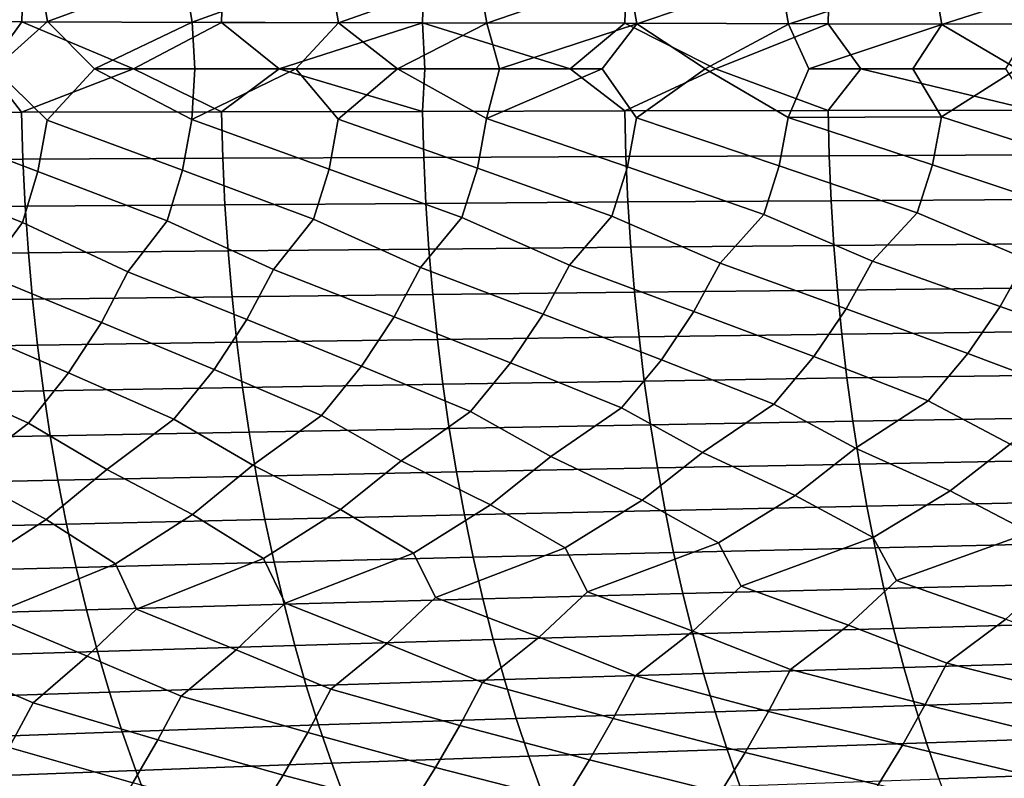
# Model space of a CAD drawing. Header units: metres. Extents: x -240 to 45, y -77 to 27.
# Tile 210 of 256: x -152.03 to -142.03, y -7.21 to 0.5. Entities that reach past the tile are written whole.
import ezdxf

# ---------------------------------------------------------------- set-up
doc = ezdxf.new("R2010")
doc.units = ezdxf.units.M
doc.layers.add('solid_102011X2', color=7, linetype='CONTINUOUS')

msp = doc.modelspace()

# ---------------------------------------------------------------- linework, layer by layer
at = {"layer": 'solid_102011X2'}
for points in [[(-151.988831, 1.521424, 332.574921), (-151.837021, 1.000906, 332.641266), (-153.1996, 0.485324, 331.404968), (-153.288086, 1.012038, 331.365234)], [(-150.518799, 1.504699, 333.831268), (-150.367111, 0.989911, 333.89505), (-151.748581, 0.479988, 332.679504), (-151.837021, 1.000906, 332.641266)], [(-149.030289, 1.488196, 335.06488), (-148.878784, 0.979063, 335.126099), (-150.278763, 0.474717, 333.931824), (-150.367111, 0.989911, 333.89505)], [(-147.523697, 1.471929, 336.275238), (-147.372406, 0.96837, 336.333923), (-148.790543, 0.469517, 335.161377), (-148.878784, 0.979063, 335.126099)], [(-145.999374, 1.455912, 337.461914), (-145.848358, 0.957843, 337.518005), (-147.284302, 0.464392, 336.367706), (-147.372406, 0.96837, 336.333923)], [(-144.457733, 1.440159, 338.624359), (-144.307022, 0.947489, 338.677887), (-145.760422, 0.459346, 337.550293), (-145.848358, 0.957843, 337.518005)], [(-142.899139, 1.424683, 339.762115), (-142.748779, 0.937319, 339.813049), (-144.219269, 0.454384, 338.708679), (-144.307022, 0.947489, 338.677887)], [(-141.323959, 1.409499, 340.874695), (-141.173981, 0.927342, 340.923065), (-142.661224, 0.44951, 339.842346), (-142.748779, 0.937319, 339.813049)], [(-151.837021, 1.000906, 332.641266), (-151.748581, 0.479988, 332.679504), (-152.286423, 0, 332.200043), (-153.1996, 0.485324, 331.404968)], [(-151.996109, 0.955178, 362.812439), (-154.014374, 0.965164, 361.757751), (-154.029068, 0.482713, 361.782043), (-152.010315, 0.477719, 362.8367)], [(-149.965897, 0.945409, 363.839172), (-151.996109, 0.955178, 362.812439), (-152.010315, 0.477719, 362.8367), (-149.979614, 0.472833, 363.863403)], [(-150.367111, 0.989911, 333.89505), (-150.278763, 0.474717, 333.931824), (-151.271667, 0, 333.078705), (-151.748581, 0.479988, 332.679504)], [(-148.878784, 0.979063, 335.126099), (-148.790543, 0.469517, 335.161377), (-150.278763, 0.474717, 333.931824)], [(-147.92395, 0.93586, 364.837616), (-149.965897, 0.945409, 363.839172), (-149.979614, 0.472833, 363.863403), (-147.93718, 0.468057, 364.861786)], [(-147.372406, 0.96837, 336.333923), (-147.284302, 0.464392, 336.367706), (-148.191833, 0, 335.634583), (-148.790543, 0.469517, 335.161377)], [(-145.870514, 0.926538, 365.807404), (-147.92395, 0.93586, 364.837616), (-147.93718, 0.468057, 364.861786), (-145.88327, 0.463395, 365.831573)], [(-145.848358, 0.957843, 337.518005), (-145.760422, 0.459346, 337.550293), (-147.154526, 0, 336.459229), (-147.284302, 0.464392, 336.367706)], [(-143.805832, 0.917446, 366.74823), (-145.870514, 0.926538, 365.807404), (-145.88327, 0.463395, 365.831573), (-143.8181, 0.458848, 366.772339)], [(-144.307022, 0.947489, 338.677887), (-144.219269, 0.454384, 338.708679), (-145.06514, 0, 338.0672), (-145.760422, 0.459346, 337.550293)], [(-142.748779, 0.937319, 339.813049), (-142.661224, 0.44951, 339.842346), (-144.013458, 0, 338.850403), (-144.219269, 0.454384, 338.708679)], [(-141.730133, 0.908589, 367.659668), (-143.805832, 0.917446, 366.74823), (-143.8181, 0.458848, 366.772339), (-141.741943, 0.454418, 367.683746)], [(-141.173981, 0.927342, 340.923065), (-141.08667, 0.444729, 340.950836), (-141.897415, 0, 340.374817), (-142.661224, 0.44951, 339.842346)], [(-152.010315, 0.477719, 362.8367), (-154.029068, 0.482713, 361.782043), (-153.834473, 0, 361.895874), (-152.354553, 0, 362.6698)], [(-152.010315, 0.477719, 362.8367), (-152.354553, 0, 362.6698), (-152.011032, -0.440474, 362.837891), (-150.874527, 0, 363.425568)], [(-151.748581, 0.479988, 332.679504), (-151.271667, 0, 333.078705), (-151.752502, -0.520586, 332.678131), (-152.286423, 0, 332.200043)], [(-149.979614, 0.472833, 363.863403), (-152.010315, 0.477719, 362.8367), (-150.874527, 0, 363.425568)], [(-150.278763, 0.474717, 333.931824), (-150.250656, 0, 333.944244), (-151.271667, 0, 333.078705)], [(-149.979614, 0.472833, 363.863403), (-150.874527, 0, 363.425568), (-149.980301, -0.435969, 363.864594), (-149.394989, 0, 364.162964)], [(-150.278763, 0.474717, 333.931824), (-148.790543, 0.469517, 335.161377), (-149.223907, 0, 334.796265), (-150.250656, 0, 333.944244)], [(-147.93718, 0.468057, 364.861786), (-149.979614, 0.472833, 363.863403), (-149.394989, 0, 364.162964)], [(-147.93718, 0.468057, 364.861786), (-149.394989, 0, 364.162964), (-147.916138, 0, 364.88208)], [(-148.790543, 0.469517, 335.161377), (-148.191833, 0, 335.634583), (-148.794449, -0.509229, 335.160126), (-149.223907, 0, 334.796265)], [(-147.284302, 0.464392, 336.367706), (-147.154526, 0, 336.459229), (-148.191833, 0, 335.634583)], [(-147.93718, 0.468057, 364.861786), (-147.916138, 0, 364.88208), (-146.438156, 0, 365.583008)], [(-145.88327, 0.463395, 365.831573), (-147.93718, 0.468057, 364.861786), (-146.438156, 0, 365.583008)], [(-145.760422, 0.459346, 337.550293), (-146.112244, 0, 337.270111), (-147.154526, 0, 336.459229)], [(-145.88327, 0.463395, 365.831573), (-146.438156, 0, 365.583008), (-145.883896, -0.427267, 365.832764), (-144.961594, 0, 366.265594)], [(-145.760422, 0.459346, 337.550293), (-145.06514, 0, 338.0672), (-145.764297, -0.498198, 337.549194), (-146.112244, 0, 337.270111)], [(-143.8181, 0.458848, 366.772339), (-145.88327, 0.463395, 365.831573), (-144.961594, 0, 366.265594)], [(-144.219269, 0.454384, 338.708679), (-144.013458, 0, 338.850403), (-144.223129, -0.492816, 338.707611), (-145.06514, 0, 338.0672)], [(-143.8181, 0.458848, 366.772339), (-144.961594, 0, 366.265594), (-143.81871, -0.423074, 366.773529), (-143.486588, 0, 366.929993)], [(-142.661224, 0.44951, 339.842346), (-142.95752, 0, 339.619598), (-144.013458, 0, 338.850403)], [(-141.741943, 0.454418, 367.683746), (-143.8181, 0.458848, 366.772339), (-143.486588, 0, 366.929993), (-142.013336, 0, 367.576294)], [(-142.661224, 0.44951, 339.842346), (-141.897415, 0, 340.374817), (-142.66507, -0.487529, 339.84137), (-142.95752, 0, 339.619598)], [(-152.354553, 0, 362.6698), (-153.834473, 0, 361.895874), (-154.0298, -0.445078, 361.783264), (-152.011032, -0.440474, 362.837891)], [(-150.874527, 0, 363.425568), (-152.011032, -0.440474, 362.837891), (-149.980301, -0.435969, 363.864594)], [(-149.394989, 0, 364.162964), (-149.980301, -0.435969, 363.864594), (-147.937836, -0.431565, 364.863007)], [(-147.916138, 0, 364.88208), (-149.394989, 0, 364.162964), (-147.937836, -0.431565, 364.863007)], [(-146.438156, 0, 365.583008), (-147.916138, 0, 364.88208), (-147.937836, -0.431565, 364.863007), (-145.883896, -0.427267, 365.832764)], [(-144.961594, 0, 366.265594), (-145.883896, -0.427267, 365.832764), (-143.81871, -0.423074, 366.773529)], [(-143.486588, 0, 366.929993), (-143.81871, -0.423074, 366.773529), (-141.742523, -0.41899, 367.684937)], [(-142.013336, 0, 367.576294), (-143.486588, 0, 366.929993), (-141.742523, -0.41899, 367.684937)], [(-151.845947, -1.041478, 332.637634), (-153.203522, -0.526374, 331.403534), (-152.286423, 0, 332.200043), (-151.752502, -0.520586, 332.678131)], [(-150.376038, -1.030037, 333.891571), (-151.752502, -0.520586, 332.678131), (-151.271667, 0, 333.078705), (-150.282669, -0.514869, 333.930511)], [(-150.282669, -0.514869, 333.930511), (-151.271667, 0, 333.078705), (-150.250656, 0, 333.944244)], [(-150.282669, -0.514869, 333.930511), (-150.250656, 0, 333.944244), (-149.223907, 0, 334.796265)], [(-148.887695, -1.018749, 335.122772), (-150.282669, -0.514869, 333.930511), (-149.223907, 0, 334.796265), (-148.794449, -0.509229, 335.160126)], [(-147.381302, -1.007622, 336.33075), (-148.794449, -0.509229, 335.160126), (-148.191833, 0, 335.634583), (-147.288193, -0.50367, 336.366516)], [(-147.288193, -0.50367, 336.366516), (-148.191833, 0, 335.634583), (-147.154526, 0, 336.459229)], [(-147.288193, -0.50367, 336.366516), (-147.154526, 0, 336.459229), (-146.112244, 0, 337.270111)], [(-145.857239, -0.996667, 337.514984), (-147.288193, -0.50367, 336.366516), (-146.112244, 0, 337.270111), (-145.764297, -0.498198, 337.549194)], [(-144.315872, -0.985893, 338.674988), (-145.764297, -0.498198, 337.549194), (-145.06514, 0, 338.0672), (-144.223129, -0.492816, 338.707611)], [(-142.66507, -0.487529, 339.84137), (-144.223129, -0.492816, 338.707611), (-144.013458, 0, 338.850403), (-142.95752, 0, 339.619598)], [(-141.182785, -0.964928, 340.920471), (-142.66507, -0.487529, 339.84137), (-141.897415, 0, 340.374817), (-141.0905, -0.482344, 340.949921)], [(-152.011032, -0.440474, 362.837891), (-154.0298, -0.445078, 361.783264), (-154.015869, -0.927614, 361.760223), (-151.997559, -0.918017, 362.814911)], [(-149.980301, -0.435969, 363.864594), (-152.011032, -0.440474, 362.837891), (-151.997559, -0.918017, 362.814911), (-149.967285, -0.908628, 363.841644)], [(-147.937836, -0.431565, 364.863007), (-149.980301, -0.435969, 363.864594), (-149.967285, -0.908628, 363.841644), (-147.925293, -0.899451, 364.840057)], [(-145.883896, -0.427267, 365.832764), (-147.937836, -0.431565, 364.863007), (-147.925293, -0.899451, 364.840057), (-145.871811, -0.890491, 365.809875)], [(-143.81871, -0.423074, 366.773529), (-145.883896, -0.427267, 365.832764), (-145.871811, -0.890491, 365.809875), (-143.807083, -0.881753, 366.750671)], [(-144.471756, -1.47852, 338.619507), (-145.857239, -0.996667, 337.514984), (-145.764297, -0.498198, 337.549194), (-144.315872, -0.985893, 338.674988)], [(-142.913132, -1.46263, 339.757507), (-144.315872, -0.985893, 338.674988), (-144.223129, -0.492816, 338.707611), (-142.757599, -0.97531, 339.810333)], [(-142.757599, -0.97531, 339.810333), (-144.223129, -0.492816, 338.707611), (-142.66507, -0.487529, 339.84137)], [(-141.742523, -0.41899, 367.684937), (-143.81871, -0.423074, 366.773529), (-143.807083, -0.881753, 366.750671), (-141.731339, -0.873241, 367.66214)], [(-141.337906, -1.44704, 340.870331), (-142.757599, -0.97531, 339.810333), (-142.66507, -0.487529, 339.84137), (-141.182785, -0.964928, 340.920471)], [(-152.00296, -1.561956, 332.568878), (-153.297028, -1.053062, 331.361481), (-153.203522, -0.526374, 331.403534), (-151.845947, -1.041478, 332.637634)], [(-150.532913, -1.544785, 333.825439), (-151.845947, -1.041478, 332.637634), (-151.752502, -0.520586, 332.678131), (-150.376038, -1.030037, 333.891571)], [(-149.044388, -1.527842, 335.059296), (-150.376038, -1.030037, 333.891571), (-150.282669, -0.514869, 333.930511), (-148.887695, -1.018749, 335.122772)], [(-147.537766, -1.51114, 336.269897), (-148.887695, -1.018749, 335.122772), (-148.794449, -0.509229, 335.160126), (-147.381302, -1.007622, 336.33075)], [(-146.013428, -1.494695, 337.456787), (-147.381302, -1.007622, 336.33075), (-147.288193, -0.50367, 336.366516), (-145.857239, -0.996667, 337.514984)], [(-147.925293, -0.899451, 364.840057), (-149.967285, -0.908628, 363.841644), (-149.94516, -1.379884, 363.802551), (-147.903946, -1.365947, 364.801025)], [(-145.871811, -0.890491, 365.809875), (-147.925293, -0.899451, 364.840057), (-147.903946, -1.365947, 364.801025), (-145.851227, -1.35234, 365.770905)], [(-143.807083, -0.881753, 366.750671), (-145.871811, -0.890491, 365.809875), (-145.851227, -1.35234, 365.770905), (-143.787277, -1.339069, 366.711761)], [(-141.731339, -0.873241, 367.66214), (-143.807083, -0.881753, 366.750671), (-143.787277, -1.339069, 366.711761), (-141.712296, -1.326142, 367.623291)], [(-151.997559, -0.918017, 362.814911), (-154.015869, -0.927614, 361.760223), (-153.992157, -1.408719, 361.721039), (-151.97464, -1.394144, 362.775757)], [(-149.967285, -0.908628, 363.841644), (-151.997559, -0.918017, 362.814911), (-151.97464, -1.394144, 362.775757), (-149.94516, -1.379884, 363.802551)], [(-145.857239, -0.996667, 337.514984), (-144.471756, -1.47852, 338.619507), (-144.913284, -1.973553, 338.374847), (-146.013428, -1.494695, 337.456787)], [(-144.315872, -0.985893, 338.674988), (-142.913132, -1.46263, 339.757507), (-143.365814, -1.952411, 339.513519), (-144.471756, -1.47852, 338.619507)], [(-142.757599, -0.97531, 339.810333), (-141.337906, -1.44704, 340.870331), (-141.801865, -1.931658, 340.62735), (-142.913132, -1.46263, 339.757507)], [(-153.297028, -1.053062, 331.361481), (-152.00296, -1.561956, 332.568878), (-152.39003, -2.084449, 332.326416), (-153.454117, -1.57934, 331.2901)], [(-151.845947, -1.041478, 332.637634), (-150.532913, -1.544785, 333.825439), (-150.930664, -2.061641, 333.581848), (-152.00296, -1.561956, 332.568878)], [(-150.376038, -1.030037, 333.891571), (-149.044388, -1.527842, 335.059296), (-149.452927, -2.039129, 334.814911), (-150.532913, -1.544785, 333.825439)], [(-148.887695, -1.018749, 335.122772), (-147.537766, -1.51114, 336.269897), (-147.957214, -2.016931, 336.025085), (-149.044388, -1.527842, 335.059296)], [(-147.381302, -1.007622, 336.33075), (-146.013428, -1.494695, 337.456787), (-146.443863, -1.995066, 337.211884), (-147.537766, -1.51114, 336.269897)], [(-151.97464, -1.394144, 362.775757), (-153.992157, -1.408719, 361.721039), (-153.958679, -1.887649, 361.66571), (-151.942291, -1.868118, 362.72052)], [(-149.94516, -1.379884, 363.802551), (-151.97464, -1.394144, 362.775757), (-151.942291, -1.868118, 362.72052), (-149.913925, -1.849009, 363.747375)], [(-147.903946, -1.365947, 364.801025), (-149.94516, -1.379884, 363.802551), (-149.913925, -1.849009, 363.747375), (-147.87381, -1.830333, 364.745941)], [(-145.851227, -1.35234, 365.770905), (-147.903946, -1.365947, 364.801025), (-147.87381, -1.830333, 364.745941), (-145.822205, -1.812098, 365.715912)], [(-143.787277, -1.339069, 366.711761), (-145.851227, -1.35234, 365.770905), (-145.822205, -1.812098, 365.715912), (-143.759323, -1.794315, 366.65686)], [(-141.712296, -1.326142, 367.623291), (-143.787277, -1.339069, 366.711761), (-143.759323, -1.794315, 366.65686), (-141.685425, -1.776992, 367.568481)], [(-146.013428, -1.494695, 337.456787), (-144.913284, -1.973553, 338.374847), (-145.181213, -2.465148, 338.282745), (-146.443863, -1.995066, 337.211884)], [(-144.471756, -1.47852, 338.619507), (-143.365814, -1.952411, 339.513519), (-143.633087, -2.438689, 339.425903), (-144.913284, -1.973553, 338.374847)], [(-142.913132, -1.46263, 339.757507), (-141.801865, -1.931658, 340.62735), (-142.06839, -2.412712, 340.544281), (-143.365814, -1.952411, 339.513519)], [(-152.00296, -1.561956, 332.568878), (-150.930664, -2.061641, 333.581848), (-151.200516, -2.575353, 333.471802), (-152.39003, -2.084449, 332.326416)], [(-150.532913, -1.544785, 333.825439), (-149.452927, -2.039129, 334.814911), (-149.722412, -2.547194, 334.70932), (-150.930664, -2.061641, 333.581848)], [(-149.044388, -1.527842, 335.059296), (-147.957214, -2.016931, 336.025085), (-148.226257, -2.519425, 335.92395), (-149.452927, -2.039129, 334.814911)], [(-147.537766, -1.51114, 336.269897), (-146.443863, -1.995066, 337.211884), (-146.712387, -2.492068, 337.115265), (-147.957214, -2.016931, 336.025085)], [(-143.759323, -1.794315, 366.65686), (-145.822205, -1.812098, 365.715912), (-145.784744, -2.269058, 365.644989), (-143.723267, -2.246788, 366.58606)], [(-141.685425, -1.776992, 367.568481), (-143.759323, -1.794315, 366.65686), (-143.723267, -2.246788, 366.58606), (-141.650757, -2.225096, 367.497833)], [(-151.942291, -1.868118, 362.72052), (-153.958679, -1.887649, 361.66571), (-153.915512, -2.363667, 361.59436), (-151.900574, -2.33921, 362.649261)], [(-149.913925, -1.849009, 363.747375), (-151.942291, -1.868118, 362.72052), (-151.900574, -2.33921, 362.649261), (-149.873642, -2.31528, 363.676239)], [(-147.87381, -1.830333, 364.745941), (-149.913925, -1.849009, 363.747375), (-149.873642, -2.31528, 363.676239), (-147.834946, -2.291892, 364.674927)], [(-145.822205, -1.812098, 365.715912), (-147.87381, -1.830333, 364.745941), (-147.834946, -2.291892, 364.674927), (-145.784744, -2.269058, 365.644989)], [(-145.511795, -2.95553, 338.166901), (-146.712387, -2.492068, 337.115265), (-146.443863, -1.995066, 337.211884), (-145.181213, -2.465148, 338.282745)], [(-143.962891, -2.923731, 339.315643), (-145.181213, -2.465148, 338.282745), (-144.913284, -1.973553, 338.374847), (-143.633087, -2.438689, 339.425903)], [(-142.397308, -2.892508, 340.439636), (-143.633087, -2.438689, 339.425903), (-143.365814, -1.952411, 339.513519), (-142.06839, -2.412712, 340.544281)], [(-140.81546, -2.861889, 341.538361), (-142.06839, -2.412712, 340.544281), (-141.801865, -1.931658, 340.62735), (-140.487503, -2.387243, 341.63739)], [(-151.53334, -3.08791, 333.333771), (-152.660172, -2.603877, 332.211884), (-152.39003, -2.084449, 332.326416), (-151.200516, -2.575353, 333.471802)], [(-150.05481, -3.054094, 334.576813), (-151.200516, -2.575353, 333.471802), (-150.930664, -2.061641, 333.581848), (-149.722412, -2.547194, 334.70932)], [(-148.558136, -3.020739, 335.796997), (-149.722412, -2.547194, 334.70932), (-149.452927, -2.039129, 334.814911), (-148.226257, -2.519425, 335.92395)], [(-147.043671, -2.987875, 336.993866), (-148.226257, -2.519425, 335.92395), (-147.957214, -2.016931, 336.025085), (-146.712387, -2.492068, 337.115265)], [(-147.834946, -2.291892, 364.674927), (-149.873642, -2.31528, 363.676239), (-149.824371, -2.777977, 363.589233), (-147.78743, -2.749913, 364.588043)], [(-145.784744, -2.269058, 365.644989), (-147.834946, -2.291892, 364.674927), (-147.78743, -2.749913, 364.588043), (-145.738953, -2.722512, 365.558258)], [(-143.723267, -2.246788, 366.58606), (-145.784744, -2.269058, 365.644989), (-145.738953, -2.722512, 365.558258), (-143.679184, -2.69579, 366.499481)], [(-141.650757, -2.225096, 367.497833), (-143.723267, -2.246788, 366.58606), (-143.679184, -2.69579, 366.499481), (-141.608368, -2.669761, 367.411377)], [(-151.900574, -2.33921, 362.649261), (-153.915512, -2.363667, 361.59436), (-153.862732, -2.83604, 361.507111), (-151.849548, -2.806691, 362.562134)], [(-149.873642, -2.31528, 363.676239), (-151.900574, -2.33921, 362.649261), (-151.849548, -2.806691, 362.562134), (-149.824371, -2.777977, 363.589233)], [(-145.91835, -3.444794, 338.016724), (-147.043671, -2.987875, 336.993866), (-146.712387, -2.492068, 337.115265), (-145.511795, -2.95553, 338.166901)], [(-144.368591, -3.407625, 339.172424), (-145.511795, -2.95553, 338.166901), (-145.181213, -2.465148, 338.282745), (-143.962891, -2.923731, 339.315643)], [(-142.802063, -3.37112, 340.303345), (-143.962891, -2.923731, 339.315643), (-143.633087, -2.438689, 339.425903), (-142.397308, -2.892508, 340.439636)], [(-141.219147, -3.335312, 341.409027), (-142.397308, -2.892508, 340.439636), (-142.06839, -2.412712, 340.544281), (-140.81546, -2.861889, 341.538361)], [(-150.463226, -3.559955, 334.405945), (-151.53334, -3.08791, 333.333771), (-151.200516, -2.575353, 333.471802), (-150.05481, -3.054094, 334.576813)], [(-148.966049, -3.520992, 335.632996), (-150.05481, -3.054094, 334.576813), (-149.722412, -2.547194, 334.70932), (-148.558136, -3.020739, 335.796997)], [(-147.450958, -3.482594, 336.836761), (-148.558136, -3.020739, 335.796997), (-148.226257, -2.519425, 335.92395), (-147.043671, -2.987875, 336.993866)], [(-151.942139, -3.59945, 333.156036), (-152.993301, -3.122161, 332.068359), (-152.660172, -2.603877, 332.211884), (-151.53334, -3.08791, 333.333771)], [(-143.679184, -2.69579, 366.499481), (-145.738953, -2.722512, 365.558258), (-145.68486, -3.171758, 365.455811), (-143.627121, -3.140624, 366.397217)], [(-141.608368, -2.669761, 367.411377), (-143.679184, -2.69579, 366.499481), (-143.627121, -3.140624, 366.397217), (-141.558319, -3.110296, 367.309326)], [(-149.824371, -2.777977, 363.589233), (-151.849548, -2.806691, 362.562134), (-151.789291, -3.269839, 362.459229), (-149.76619, -3.236383, 363.486481)], [(-147.78743, -2.749913, 364.588043), (-149.824371, -2.777977, 363.589233), (-149.76619, -3.236383, 363.486481), (-147.731293, -3.203683, 364.485443)], [(-145.738953, -2.722512, 365.558258), (-147.78743, -2.749913, 364.588043), (-147.731293, -3.203683, 364.485443), (-145.68486, -3.171758, 365.455811)], [(-151.849548, -2.806691, 362.562134), (-153.862732, -2.83604, 361.507111), (-153.800385, -3.304034, 361.404083), (-151.789291, -3.269839, 362.459229)], [(-141.967239, -3.814287, 341.062195), (-142.802063, -3.37112, 340.303345), (-142.397308, -2.892508, 340.439636), (-141.219147, -3.335312, 341.409027)], [(-146.634216, -3.939373, 337.652924), (-147.450958, -3.482594, 336.836761), (-147.043671, -2.987875, 336.993866), (-145.91835, -3.444794, 338.016724)], [(-145.0952, -3.896931, 338.813873), (-145.91835, -3.444794, 338.016724), (-145.511795, -2.95553, 338.166901), (-144.368591, -3.407625, 339.172424)], [(-143.539429, -3.855223, 339.95047), (-144.368591, -3.407625, 339.172424), (-143.962891, -2.923731, 339.315643), (-142.802063, -3.37112, 340.303345)], [(-151.146927, -4.070736, 334.028534), (-151.942139, -3.59945, 333.156036), (-151.53334, -3.08791, 333.333771), (-150.463226, -3.559955, 334.405945)], [(-149.660461, -4.026313, 335.259766), (-150.463226, -3.559955, 334.405945), (-150.05481, -3.054094, 334.576813), (-148.966049, -3.520992, 335.632996)], [(-148.156097, -3.982513, 336.468048), (-148.966049, -3.520992, 335.632996), (-148.558136, -3.020739, 335.796997), (-147.450958, -3.482594, 336.836761)], [(-152.615158, -4.115747, 332.774811), (-153.402374, -3.639445, 331.88382), (-152.993301, -3.122161, 332.068359), (-151.942139, -3.59945, 333.156036)], [(-145.68486, -3.171758, 365.455811), (-147.731293, -3.203683, 364.485443), (-147.666672, -3.652508, 364.36731), (-145.622574, -3.616105, 365.33786)], [(-143.627121, -3.140624, 366.397217), (-145.68486, -3.171758, 365.455811), (-145.622574, -3.616105, 365.33786), (-143.567169, -3.580605, 366.27948)], [(-141.558319, -3.110296, 367.309326), (-143.627121, -3.140624, 366.397217), (-143.567169, -3.580605, 366.27948), (-141.500671, -3.546026, 367.191772)], [(-151.789291, -3.269839, 362.459229), (-153.800385, -3.304034, 361.404083), (-153.728592, -3.766932, 361.285431), (-151.71991, -3.727941, 362.340729)], [(-149.76619, -3.236383, 363.486481), (-151.789291, -3.269839, 362.459229), (-151.71991, -3.727941, 362.340729), (-149.699188, -3.689793, 363.368134)], [(-147.731293, -3.203683, 364.485443), (-149.76619, -3.236383, 363.486481), (-149.699188, -3.689793, 363.368134), (-147.666672, -3.652508, 364.36731)], [(-142.578049, -4.287452, 340.829041), (-143.539429, -3.855223, 339.95047), (-142.802063, -3.37112, 340.303345), (-141.967239, -3.814287, 341.062195)], [(-147.247559, -4.428717, 337.387482), (-148.156097, -3.982513, 336.468048), (-147.450958, -3.482594, 336.836761), (-146.634216, -3.939373, 337.652924)], [(-145.707886, -4.380802, 338.559174), (-146.634216, -3.939373, 337.652924), (-145.91835, -3.444794, 338.016724), (-145.0952, -3.896931, 338.813873)], [(-144.151245, -4.3337, 339.706512), (-145.0952, -3.896931, 338.813873), (-144.368591, -3.407625, 339.172424), (-143.539429, -3.855223, 339.95047)], [(-151.761185, -4.576922, 333.73114), (-152.615158, -4.115747, 332.774811), (-151.942139, -3.59945, 333.156036), (-151.146927, -4.070736, 334.028534)], [(-150.274582, -4.526818, 334.972992), (-151.146927, -4.070736, 334.028534), (-150.463226, -3.559955, 334.405945), (-149.660461, -4.026313, 335.259766)], [(-148.769913, -4.477403, 336.191956), (-149.660461, -4.026313, 335.259766), (-148.966049, -3.520992, 335.632996), (-148.156097, -3.982513, 336.468048)], [(-143.567169, -3.580605, 366.27948), (-145.622574, -3.616105, 365.33786), (-145.552185, -4.054867, 365.204559), (-143.499405, -4.015054, 366.146423)], [(-141.500671, -3.546026, 367.191772), (-143.567169, -3.580605, 366.27948), (-143.499405, -4.015054, 366.146423), (-141.435547, -3.976274, 367.058929)], [(-149.699188, -3.689793, 363.368134), (-151.71991, -3.727941, 362.340729), (-151.64151, -4.18029, 362.206818), (-149.623474, -4.137507, 363.234436)], [(-147.666672, -3.652508, 364.36731), (-149.699188, -3.689793, 363.368134), (-149.623474, -4.137507, 363.234436), (-147.593628, -4.095692, 364.233795)], [(-145.622574, -3.616105, 365.33786), (-147.666672, -3.652508, 364.36731), (-147.593628, -4.095692, 364.233795), (-145.552185, -4.054867, 365.204559)], [(-151.71991, -3.727941, 362.340729), (-153.728592, -3.766932, 361.285431), (-153.647461, -4.224018, 361.151337), (-151.64151, -4.18029, 362.206818)], [(-144.932709, -4.814213, 339.358154), (-145.707886, -4.380802, 338.559174), (-145.0952, -3.896931, 338.813873), (-144.151245, -4.3337, 339.706512)], [(-143.35878, -4.762512, 340.494781), (-144.151245, -4.3337, 339.706512), (-143.539429, -3.855223, 339.95047), (-142.578049, -4.287452, 340.829041)], [(-141.768417, -4.711787, 341.60614), (-142.578049, -4.287452, 340.829041), (-141.967239, -3.814287, 341.062195), (-140.988647, -4.242101, 341.92627)], [(-148.02977, -4.920362, 337.011047), (-148.769913, -4.477403, 336.191956), (-148.156097, -3.982513, 336.468048), (-147.247559, -4.428717, 337.387482)], [(-146.489838, -4.866845, 338.196747), (-147.247559, -4.428717, 337.387482), (-146.634216, -3.939373, 337.652924), (-145.707886, -4.380802, 338.559174)], [(-141.435547, -3.976274, 367.058929), (-143.499405, -4.015054, 366.146423), (-143.42395, -4.443295, 365.99823), (-141.362991, -4.400373, 366.911011)], [(-151.056595, -5.029862, 334.568634), (-151.761185, -4.576922, 333.73114), (-151.146927, -4.070736, 334.028534), (-150.274582, -4.526818, 334.972992)], [(-149.552155, -4.974716, 335.801514), (-150.274582, -4.526818, 334.972992), (-149.660461, -4.026313, 335.259766), (-148.769913, -4.477403, 336.191956)], [(-147.593628, -4.095692, 364.233795), (-149.623474, -4.137507, 363.234436), (-149.539154, -4.57883, 363.08551), (-147.512283, -4.532547, 364.085114)], [(-145.552185, -4.054867, 365.204559), (-147.593628, -4.095692, 364.233795), (-147.512283, -4.532547, 364.085114), (-145.473801, -4.48736, 365.056122)], [(-143.499405, -4.015054, 366.146423), (-145.552185, -4.054867, 365.204559), (-145.473801, -4.48736, 365.056122), (-143.42395, -4.443295, 365.99823)], [(-151.64151, -4.18029, 362.206818), (-153.647461, -4.224018, 361.151337), (-153.557098, -4.674583, 361.001984), (-151.554184, -4.626184, 362.057709)], [(-152.542725, -5.085754, 333.312897), (-153.22934, -4.627672, 332.466858), (-152.615158, -4.115747, 332.774811), (-151.761185, -4.576922, 333.73114)], [(-149.623474, -4.137507, 363.234436), (-151.64151, -4.18029, 362.206818), (-151.554184, -4.626184, 362.057709), (-149.539154, -4.57883, 363.08551)], [(-143.121475, -5.198184, 340.901611), (-143.35878, -4.762512, 340.494781), (-142.578049, -4.287452, 340.829041), (-141.768417, -4.711787, 341.60614)], [(-146.262009, -5.311696, 338.618256), (-146.489838, -4.866845, 338.196747), (-145.707886, -4.380802, 338.559174), (-144.932709, -4.814213, 339.358154)], [(-144.700058, -5.254426, 339.772339), (-144.932709, -4.814213, 339.358154), (-144.151245, -4.3337, 339.706512), (-143.35878, -4.762512, 340.494781)], [(-141.362991, -4.400373, 366.911011), (-143.42395, -4.443295, 365.99823), (-143.340927, -4.864671, 365.835144), (-141.283173, -4.817671, 366.74826)], [(-149.334473, -5.429111, 336.237518), (-149.552155, -4.974716, 335.801514), (-148.769913, -4.477403, 336.191956), (-148.02977, -4.920362, 337.011047)], [(-147.806946, -5.36994, 337.439819), (-148.02977, -4.920362, 337.011047), (-147.247559, -4.428717, 337.387482), (-146.489838, -4.866845, 338.196747)], [(-145.473801, -4.48736, 365.056122), (-147.512283, -4.532547, 364.085114), (-147.422775, -4.962404, 363.921509), (-145.387543, -4.912923, 364.892792)], [(-143.42395, -4.443295, 365.99823), (-145.473801, -4.48736, 365.056122), (-145.387543, -4.912923, 364.892792), (-143.340927, -4.864671, 365.835144)], [(-152.335892, -5.550031, 333.763153), (-152.542725, -5.085754, 333.312897), (-151.761185, -4.576922, 333.73114), (-151.056595, -5.029862, 334.568634)], [(-149.539154, -4.57883, 363.08551), (-151.554184, -4.626184, 362.057709), (-151.458084, -5.064939, 361.893585), (-149.446381, -5.013084, 362.921661)], [(-150.844254, -5.489158, 335.01181), (-151.056595, -5.029862, 334.568634), (-150.274582, -4.526818, 334.972992), (-149.552155, -4.974716, 335.801514)], [(-147.512283, -4.532547, 364.085114), (-149.539154, -4.57883, 363.08551), (-149.446381, -5.013084, 362.921661), (-147.422775, -4.962404, 363.921509)], [(-151.554184, -4.626184, 362.057709), (-153.557098, -4.674583, 361.001984), (-153.457672, -5.117938, 360.837677), (-151.458084, -5.064939, 361.893585)], [(-143.609421, -5.651119, 340.817474), (-144.700058, -5.254426, 339.772339), (-143.35878, -4.762512, 340.494781), (-143.121475, -5.198184, 340.901611)], [(-142.011993, -5.590929, 341.928986), (-143.121475, -5.198184, 340.901611), (-141.768417, -4.711787, 341.60614), (-141.526611, -5.143017, 342.005554)], [(-146.754791, -5.774922, 338.519073), (-147.806946, -5.36994, 337.439819), (-146.489838, -4.866845, 338.196747), (-146.262009, -5.311696, 338.618256)], [(-145.190475, -5.712469, 339.680695), (-146.262009, -5.311696, 338.618256), (-144.932709, -4.814213, 339.358154), (-144.700058, -5.254426, 339.772339)], [(-143.340927, -4.864671, 365.835144), (-145.387543, -4.912923, 364.892792), (-145.293564, -5.330897, 364.714783), (-143.250458, -5.278531, 365.65744)], [(-141.283173, -4.817671, 366.74826), (-143.340927, -4.864671, 365.835144), (-143.250458, -5.278531, 365.65744), (-141.196198, -5.227524, 366.570862)], [(-149.83165, -5.902924, 336.123322), (-150.844254, -5.489158, 335.01181), (-149.552155, -4.974716, 335.801514), (-149.334473, -5.429111, 336.237518)], [(-147.422775, -4.962404, 363.921509), (-149.446381, -5.013084, 362.921661), (-149.345276, -5.4396, 362.743073), (-147.325241, -5.384597, 363.743195)], [(-148.301971, -5.838426, 337.33313), (-149.334473, -5.429111, 336.237518), (-148.02977, -4.920362, 337.011047), (-147.806946, -5.36994, 337.439819)], [(-145.387543, -4.912923, 364.892792), (-147.422775, -4.962404, 363.921509), (-147.325241, -5.384597, 363.743195), (-145.293564, -5.330897, 364.714783)], [(-151.458084, -5.064939, 361.893585), (-153.457672, -5.117938, 360.837677), (-153.349335, -5.553397, 360.658569), (-151.353378, -5.495877, 361.714752)], [(-151.343445, -5.968363, 334.890137), (-152.335892, -5.550031, 333.763153), (-151.056595, -5.029862, 334.568634), (-150.844254, -5.489158, 335.01181)], [(-149.446381, -5.013084, 362.921661), (-151.458084, -5.064939, 361.893585), (-151.353378, -5.495877, 361.714752), (-149.345276, -5.4396, 362.743073)], [(-142.61235, -6.036634, 341.793121), (-143.609421, -5.651119, 340.817474), (-143.121475, -5.198184, 340.901611), (-142.011993, -5.590929, 341.928986)], [(-143.250458, -5.278531, 365.65744), (-145.293564, -5.330897, 364.714783), (-145.191971, -5.74063, 364.522369), (-143.152664, -5.684228, 365.465393)], [(-144.201202, -6.101462, 340.67984), (-145.190475, -5.712469, 339.680695), (-144.700058, -5.254426, 339.772339), (-143.609421, -5.651119, 340.817474)], [(-141.196198, -5.227524, 366.570862), (-143.250458, -5.278531, 365.65744), (-143.152664, -5.684228, 365.465393), (-141.102173, -5.629292, 366.37915)], [(-147.325241, -5.384597, 363.743195), (-149.345276, -5.4396, 362.743073), (-149.235992, -5.857712, 362.550079), (-147.219818, -5.798469, 363.550476)], [(-147.329636, -6.234716, 338.378967), (-148.301971, -5.838426, 337.33313), (-147.806946, -5.36994, 337.439819), (-146.754791, -5.774922, 338.519073)], [(-145.293564, -5.330897, 364.714783), (-147.325241, -5.384597, 363.743195), (-147.219818, -5.798469, 363.550476), (-145.191971, -5.74063, 364.522369)], [(-145.773743, -6.167509, 339.541626), (-146.754791, -5.774922, 338.519073), (-146.262009, -5.311696, 338.618256), (-145.190475, -5.712469, 339.680695)], [(-151.353378, -5.495877, 361.714752), (-153.349335, -5.553397, 360.658569), (-153.232224, -5.980281, 360.465027), (-151.240204, -5.918327, 361.521454)], [(-149.345276, -5.4396, 362.743073), (-151.353378, -5.495877, 361.714752), (-151.240204, -5.918327, 361.521454), (-149.235992, -5.857712, 362.550079)], [(-150.389984, -6.372382, 335.982117), (-151.343445, -5.968363, 334.890137), (-150.844254, -5.489158, 335.01181), (-149.83165, -5.902924, 336.123322)], [(-148.868515, -6.303026, 337.192291), (-149.83165, -5.902924, 336.123322), (-149.334473, -5.429111, 336.237518), (-148.301971, -5.838426, 337.33313)], [(-151.893692, -6.442725, 334.748871), (-152.837006, -6.034688, 333.634003), (-152.335892, -5.550031, 333.763153), (-151.343445, -5.968363, 334.890137)], [(-141.221863, -6.390895, 343.02951), (-142.61235, -6.036634, 341.793121), (-142.011993, -5.590929, 341.928986), (-141.007599, -5.973081, 342.880981)], [(-143.152664, -5.684228, 365.465393), (-145.191971, -5.74063, 364.522369), (-145.082932, -6.141497, 364.315887), (-143.047714, -6.081145, 365.259277)], [(-142.830658, -6.458945, 341.940125), (-144.201202, -6.101462, 340.67984), (-143.609421, -5.651119, 340.817474), (-142.61235, -6.036634, 341.793121)], [(-141.102173, -5.629292, 366.37915), (-143.152664, -5.684228, 365.465393), (-143.047714, -6.081145, 365.259277), (-141.001282, -6.022362, 366.173401)], [(-147.219818, -5.798469, 363.550476), (-149.235992, -5.857712, 362.550079), (-149.118698, -6.266783, 362.342926), (-147.106689, -6.203388, 363.343658)], [(-146.000153, -6.599071, 339.685577), (-147.329636, -6.234716, 338.378967), (-146.754791, -5.774922, 338.519073), (-145.773743, -6.167509, 339.541626)], [(-145.191971, -5.74063, 364.522369), (-147.219818, -5.798469, 363.550476), (-147.106689, -6.203388, 363.343658), (-145.082932, -6.141497, 364.315887)], [(-144.423538, -6.528358, 340.825317), (-145.773743, -6.167509, 339.541626), (-145.190475, -5.712469, 339.680695), (-144.201202, -6.101462, 340.67984)], [(-149.235992, -5.857712, 362.550079), (-151.240204, -5.918327, 361.521454), (-151.118729, -6.331645, 361.314026), (-149.118698, -6.266783, 362.342926)], [(-147.560104, -6.671022, 338.521362), (-148.868515, -6.303026, 337.192291), (-148.301971, -5.838426, 337.33313), (-147.329636, -6.234716, 338.378967)], [(-151.240204, -5.918327, 361.521454), (-153.232224, -5.980281, 360.465027), (-153.106537, -6.39794, 360.257294), (-151.118729, -6.331645, 361.314026)], [(-150.628586, -6.818398, 336.121338), (-151.893692, -6.442725, 334.748871), (-151.343445, -5.968363, 334.890137), (-150.389984, -6.372382, 335.982117)], [(-149.103043, -6.744152, 337.33313), (-150.389984, -6.372382, 335.982117), (-149.83165, -5.902924, 336.123322), (-148.868515, -6.303026, 337.192291)], [(-152.136383, -6.8937, 334.886444), (-153.379272, -6.513999, 333.493011), (-152.837006, -6.034688, 333.634003), (-151.893692, -6.442725, 334.748871)], [(-143.047714, -6.081145, 365.259277), (-145.082932, -6.141497, 364.315887), (-144.966644, -6.532877, 364.095642), (-142.935776, -6.468664, 365.039398)], [(-144.201202, -6.101462, 340.67984), (-142.830658, -6.458945, 341.940125), (-143.063232, -6.872012, 342.09729), (-144.423538, -6.528358, 340.825317)], [(-141.001282, -6.022362, 366.173401), (-143.047714, -6.081145, 365.259277), (-142.935776, -6.468664, 365.039398), (-140.893661, -6.406124, 365.953918)], [(-142.61235, -6.036634, 341.793121), (-141.221863, -6.390895, 343.02951), (-141.450134, -6.799552, 343.188263), (-142.830658, -6.458945, 341.940125)], [(-145.082932, -6.141497, 364.315887), (-147.106689, -6.203388, 363.343658), (-146.986008, -6.598727, 363.123077), (-144.966644, -6.532877, 364.095642)], [(-145.773743, -6.167509, 339.541626), (-144.423538, -6.528358, 340.825317), (-144.660446, -6.945918, 340.980865), (-146.000153, -6.599071, 339.685577)], [(-149.118698, -6.266783, 362.342926), (-151.118729, -6.331645, 361.314026), (-150.989182, -6.73519, 361.092743), (-148.993591, -6.666178, 362.121979)], [(-147.106689, -6.203388, 363.343658), (-149.118698, -6.266783, 362.342926), (-148.993591, -6.666178, 362.121979), (-146.986008, -6.598727, 363.123077)], [(-147.329636, -6.234716, 338.378967), (-146.000153, -6.599071, 339.685577), (-146.241379, -7.021204, 339.839478), (-147.560104, -6.671022, 338.521362)], [(-151.118729, -6.331645, 361.314026), (-153.106537, -6.39794, 360.257294), (-152.972473, -6.805727, 360.035706), (-150.989182, -6.73519, 361.092743)], [(-150.389984, -6.372382, 335.982117), (-149.103043, -6.744152, 337.33313), (-149.352951, -7.175658, 337.483704), (-150.628586, -6.818398, 336.121338)], [(-148.868515, -6.303026, 337.192291), (-147.560104, -6.671022, 338.521362), (-147.805664, -7.097806, 338.673615), (-149.103043, -6.744152, 337.33313)], [(-151.893692, -6.442725, 334.748871), (-150.628586, -6.818398, 336.121338), (-150.882858, -7.254696, 336.270203), (-152.136383, -6.8937, 334.886444)], [(-144.966644, -6.532877, 364.095642), (-144.843262, -6.914158, 363.861969), (-142.817017, -6.846183, 364.806122), (-142.935776, -6.468664, 365.039398)], [(-142.830658, -6.458945, 341.940125), (-141.450134, -6.799552, 343.188263), (-141.692062, -7.198435, 343.357056), (-143.063232, -6.872012, 342.09729)], [(-142.935776, -6.468664, 365.039398), (-142.817017, -6.846183, 364.806122), (-140.77948, -6.779978, 365.721069), (-140.893661, -6.406124, 365.953918)], [(-146.986008, -6.598727, 363.123077), (-148.993591, -6.666178, 362.121979), (-148.86087, -7.055274, 361.887543), (-146.857956, -6.983869, 362.889008)], [(-146.986008, -6.598727, 363.123077), (-146.857956, -6.983869, 362.889008), (-144.843262, -6.914158, 363.861969), (-144.966644, -6.532877, 364.095642)], [(-146.000153, -6.599071, 339.685577), (-144.660446, -6.945918, 340.980865), (-144.911545, -7.353513, 341.14624), (-146.241379, -7.021204, 339.839478)], [(-144.423538, -6.528358, 340.825317), (-143.063232, -6.872012, 342.09729), (-143.309753, -7.275211, 342.264374), (-144.660446, -6.945918, 340.980865)], [(-148.993591, -6.666178, 362.121979), (-150.989182, -6.73519, 361.092743), (-150.851715, -7.128333, 360.857971), (-148.86087, -7.055274, 361.887543)], [(-147.560104, -6.671022, 338.521362), (-146.241379, -7.021204, 339.839478), (-146.497086, -7.433273, 340.003143), (-147.805664, -7.097806, 338.673615)], [(-150.989182, -6.73519, 361.092743), (-152.972473, -6.805727, 360.035706), (-152.830231, -7.203005, 359.800598), (-150.851715, -7.128333, 360.857971)], [(-149.103043, -6.744152, 337.33313), (-147.805664, -7.097806, 338.673615), (-148.065979, -7.514422, 338.835541), (-149.352951, -7.175658, 337.483704)], [(-142.817017, -6.846183, 364.806122), (-142.691605, -7.213125, 364.559814), (-140.65892, -7.143357, 365.47522), (-140.77948, -6.779978, 365.721069)], [(-152.136383, -6.8937, 334.886444), (-150.882858, -7.254696, 336.270203), (-151.15242, -7.680617, 336.428589), (-152.39502, -7.334855, 335.03363)], [(-150.628586, -6.818398, 336.121338), (-149.352951, -7.175658, 337.483704), (-149.617889, -7.596893, 337.64386), (-150.882858, -7.254696, 336.270203)], [(-144.843262, -6.914158, 363.861969), (-144.712982, -7.284761, 363.615234), (-142.691605, -7.213125, 364.559814), (-142.817017, -6.846183, 364.806122)], [(-143.063232, -6.872012, 342.09729), (-141.692062, -7.198435, 343.357056), (-141.947296, -7.586954, 343.535614), (-143.309753, -7.275211, 342.264374)], [(-148.86087, -7.055274, 361.887543), (-148.720718, -7.43348, 361.640015), (-146.722763, -7.358227, 362.641846), (-146.857956, -6.983869, 362.889008)], [(-146.857956, -6.983869, 362.889008), (-146.722763, -7.358227, 362.641846), (-144.712982, -7.284761, 363.615234), (-144.843262, -6.914158, 363.861969)], [(-144.660446, -6.945918, 340.980865), (-143.309753, -7.275211, 342.264374), (-143.569839, -7.667943, 342.441162), (-144.911545, -7.353513, 341.14624)], [(-150.851715, -7.128333, 360.857971), (-150.706558, -7.510476, 360.610046), (-148.720718, -7.43348, 361.640015), (-148.86087, -7.055274, 361.887543)], [(-147.805664, -7.097806, 338.673615), (-146.497086, -7.433273, 340.003143), (-146.766891, -7.834666, 340.176361), (-148.065979, -7.514422, 338.835541)], [(-146.241379, -7.021204, 339.839478), (-144.911545, -7.353513, 341.14624), (-145.176483, -7.750538, 341.321259), (-146.497086, -7.433273, 340.003143)], [(-150.851715, -7.128333, 360.857971), (-152.830231, -7.203005, 359.800598), (-152.680038, -7.589171, 359.552368), (-150.706558, -7.510476, 360.610046)], [(-149.352951, -7.175658, 337.483704), (-148.065979, -7.514422, 338.835541), (-148.340668, -7.920255, 339.006897), (-149.617889, -7.596893, 337.64386)], [(-142.691605, -7.213125, 364.559814), (-142.559769, -7.568922, 364.300842), (-140.532166, -7.495695, 365.216705), (-140.65892, -7.143357, 365.47522)]]:
    msp.add_3dface(points, dxfattribs=at)

doc.saveas('drawing.dxf')
